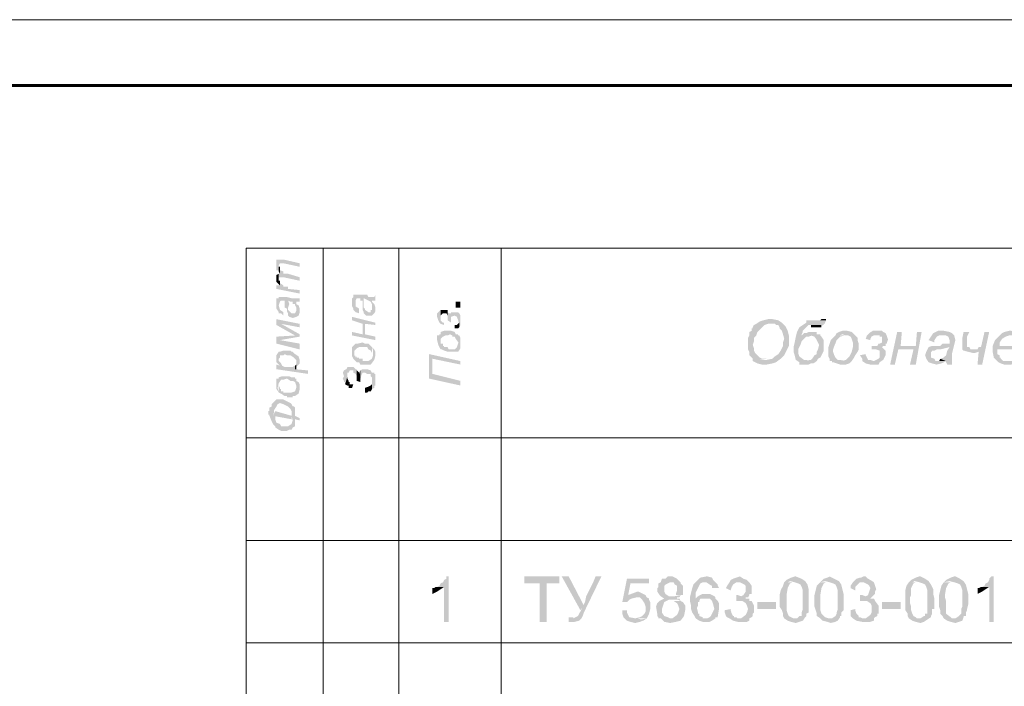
# Model space of a CAD drawing. Extents: x 4085 to 16488, y -65 to 12615.
# Tile 213 of 229: x 15784 to 15859, y 11672 to 11723. Entities that reach past the tile are written whole.
import ezdxf

# ---------------------------------------------------------------- set-up
doc = ezdxf.new("R2010")
doc.units = 0
doc.header["$MEASUREMENT"] = 0
doc.linetypes.add('CONTI', pattern=[0])
doc.layers.get('0').update_dxf_attribs({"color": 250, "linetype": 'CONTI'})
doc.layers.add('Опоры', color=7, linetype='Continuous')

msp = doc.modelspace()

# ---------------------------------------------------------------- hatches: boundary and pattern name
at = {"linetype": 'ByBlock', "lineweight": 15, "transparency": 33554676}
for points in [[(15803.526, 11703.954), (15803.526, 11703.866), (15803.526, 11703.777), (15803.526, 11703.6), (15803.703, 11703.6), (15803.703, 11703.512), (15803.703, 11703.954), (15803.792, 11704.132), (15803.881, 11704.132), (15804.058, 11704.132), (15805.298, 11703.866), (15805.298, 11704.132), (15804.146, 11704.397), (15803.881, 11704.397), (15803.703, 11704.397), (15803.526, 11704.397), (15803.526, 11704.22), (15803.526, 11704.132)], [(15803.703, 11703.512), (15803.792, 11703.335), (15803.792, 11703.6), (15803.792, 11703.777), (15803.792, 11703.866), (15803.703, 11703.866), (15803.703, 11703.954)], [(15803.703, 11703.335), (15803.703, 11702.98), (15803.703, 11703.069), (15803.792, 11703.069), (15804.058, 11703.069), (15805.298, 11702.803), (15805.298, 11703.069), (15804.412, 11703.335), (15804.323, 11703.335), (15804.146, 11703.335), (15804.058, 11703.335), (15804.058, 11703.512), (15803.792, 11703.6), (15803.792, 11703.335)], [(15803.526, 11702.98), (15803.526, 11702.715), (15803.792, 11702.449), (15803.792, 11702.626), (15803.792, 11702.715), (15803.792, 11702.803), (15803.703, 11702.803), (15803.703, 11703.335), (15803.526, 11703.246), (15803.526, 11703.069)], [(15803.526, 11702.449), (15803.526, 11702.183), (15805.298, 11701.829), (15805.298, 11702.095), (15804.412, 11702.183), (15804.412, 11702.36), (15804.323, 11702.36), (15804.146, 11702.36), (15804.058, 11702.36), (15804.058, 11702.449), (15803.792, 11702.626), (15803.792, 11702.449)], [(15803.526, 11700.943), (15803.526, 11700.678), (15803.703, 11700.412), (15803.703, 11700.323), (15803.792, 11700.323), (15803.881, 11700.323), (15804.058, 11700.146), (15804.058, 11700.412), (15803.792, 11700.589), (15803.703, 11700.943), (15803.703, 11701.563), (15803.703, 11701.475), (15803.526, 11701.475), (15803.526, 11701.298), (15803.526, 11701.209), (15803.526, 11701.032)], [(15803.703, 11701.563), (15803.703, 11700.943), (15803.792, 11701.209), (15803.881, 11701.298), (15804.058, 11701.298), (15804.146, 11701.298), (15804.146, 11701.209), (15804.146, 11700.766), (15804.323, 11700.678), (15804.323, 11700.501), (15804.412, 11700.323), (15804.412, 11701.298), (15804.589, 11701.209), (15804.766, 11701.209), (15804.766, 11701.032), (15804.943, 11701.032), (15804.943, 11700.943), (15805.032, 11700.766), (15805.032, 11701.209), (15805.209, 11701.209), (15805.298, 11701.209), (15805.298, 11701.475), (15805.209, 11701.475), (15805.032, 11701.475), (15804.943, 11701.475), (15804.766, 11701.475), (15804.678, 11701.475), (15804.323, 11701.563), (15804.146, 11701.563), (15803.792, 11701.563)], [(15804.412, 11700.323), (15804.412, 11700.146), (15804.501, 11700.058), (15804.766, 11699.969), (15805.032, 11700.058), (15805.209, 11700.146), (15805.298, 11700.412), (15805.298, 11700.678), (15805.209, 11700.943), (15805.032, 11701.032), (15805.032, 11700.678), (15805.032, 11700.501), (15804.943, 11700.323), (15804.678, 11700.323), (15804.589, 11700.412), (15804.412, 11700.589), (15804.412, 11700.678), (15804.412, 11700.766), (15804.501, 11701.032), (15804.412, 11701.298)], [(15805.032, 11700.766), (15805.032, 11700.678), (15805.032, 11701.032), (15805.032, 11701.209)], [(15809.283, 11701.032), (15809.283, 11700.855), (15809.371, 11700.678), (15809.371, 11700.589), (15809.548, 11700.412), (15809.814, 11700.323), (15809.814, 11700.678), (15809.548, 11700.855), (15809.548, 11701.032), (15809.371, 11701.74), (15809.371, 11701.563), (15809.283, 11701.475), (15809.283, 11701.298)], [(15809.371, 11701.74), (15809.548, 11701.032), (15809.548, 11701.298), (15809.637, 11701.475), (15809.814, 11701.475), (15809.903, 11701.475), (15809.903, 11701.298), (15810.08, 11701.298), (15810.08, 11700.943), (15810.08, 11700.766), (15810.08, 11700.589), (15810.168, 11700.412), (15810.168, 11701.475), (15810.345, 11701.386), (15810.523, 11701.298), (15810.7, 11701.209), (15810.788, 11701.032), (15810.788, 11700.943), (15810.788, 11701.298), (15810.965, 11701.298), (15811.054, 11701.298), (15811.054, 11701.74), (15810.965, 11701.563), (15810.788, 11701.563), (15810.7, 11701.563), (15810.523, 11701.563), (15810.434, 11701.74), (15810.08, 11701.74), (15809.903, 11701.74), (15809.548, 11701.74)], [(15810.168, 11700.412), (15810.168, 11700.323), (15810.345, 11700.146), (15810.523, 11700.146), (15810.788, 11700.146), (15810.965, 11700.323), (15811.054, 11700.501), (15811.054, 11700.766), (15810.965, 11701.032), (15810.788, 11701.209), (15810.788, 11700.766), (15810.788, 11700.678), (15810.788, 11700.589), (15810.7, 11700.589), (15810.7, 11700.412), (15810.523, 11700.412), (15810.257, 11700.589), (15810.257, 11700.678), (15810.168, 11700.766), (15810.168, 11701.032), (15810.168, 11701.209), (15810.168, 11701.475)], [(15810.788, 11700.943), (15810.788, 11700.766), (15810.788, 11701.209), (15810.788, 11701.298)], [(15817.165, 11701.209), (15817.165, 11700.766), (15817.519, 11700.766), (15817.519, 11701.209)], [(15815.748, 11700.058), (15815.836, 11699.792), (15815.925, 11699.615), (15816.013, 11699.526), (15816.279, 11699.438), (15816.279, 11699.615), (15816.19, 11699.615), (15816.013, 11699.792), (15816.013, 11699.881), (15816.013, 11700.589), (15815.748, 11700.323), (15815.748, 11700.146)], [(15816.013, 11700.589), (15816.013, 11699.881), (15816.013, 11700.146), (15816.19, 11700.323), (15816.279, 11700.323), (15816.456, 11700.323), (15816.545, 11700.146), (15816.545, 11700.058), (15816.545, 11699.881), (15816.545, 11699.792), (15816.545, 11700.412), (15816.545, 11700.589), (15816.456, 11700.589), (15816.279, 11700.589), (15816.19, 11700.589)], [(15803.526, 11699.881), (15803.526, 11699.438), (15804.943, 11698.641), (15805.298, 11698.552), (15805.298, 11698.729), (15803.881, 11699.526)], [(15803.526, 11699.881), (15803.881, 11699.526), (15805.298, 11699.261), (15805.298, 11699.526)], [(15809.283, 11700.058), (15809.283, 11699.792), (15810.08, 11699.526), (15810.08, 11698.729), (15810.257, 11699.526), (15811.054, 11699.438), (15811.054, 11699.615)], [(15816.545, 11699.792), (15816.81, 11699.615), (15816.81, 11699.881), (15816.81, 11700.058), (15817.076, 11700.146), (15817.253, 11700.058), (15817.342, 11699.792), (15817.43, 11699.526), (15817.43, 11699.261), (15817.519, 11699.438), (15817.519, 11699.526), (15817.519, 11699.615), (15817.519, 11699.881), (15817.519, 11700.146), (15817.43, 11700.323), (15817.342, 11700.412), (15817.165, 11700.412), (15817.076, 11700.412), (15816.899, 11700.412), (15816.81, 11700.412), (15816.81, 11700.323), (15816.633, 11700.323), (15816.545, 11700.412)], [(15817.076, 11699.438), (15817.076, 11699.172), (15817.165, 11699.172), (15817.342, 11699.172), (15817.43, 11699.261), (15817.43, 11699.792), (15817.43, 11699.615), (15817.342, 11699.526), (15817.253, 11699.438)], [(15841.164, 11699.881), (15840.899, 11699.881), (15840.544, 11699.792), (15840.279, 11699.704), (15840.013, 11699.526), (15841.164, 11699.526), (15841.43, 11699.526), (15841.519, 11699.438), (15841.696, 11699.438), (15841.784, 11699.261), (15841.784, 11699.172), (15841.961, 11698.995), (15842.05, 11698.729), (15842.139, 11698.375), (15842.05, 11698.109), (15842.05, 11697.844), (15841.961, 11697.667), (15841.873, 11697.49), (15841.696, 11697.224), (15841.43, 11697.047), (15841.253, 11696.87), (15840.81, 11696.781), (15840.633, 11696.781), (15840.367, 11696.781), (15840.102, 11696.781), (15839.747, 11696.693), (15840.102, 11696.515), (15840.456, 11696.427), (15840.81, 11696.427), (15841.253, 11696.515), (15841.519, 11696.604), (15841.873, 11696.87), (15842.139, 11697.135), (15842.316, 11697.49), (15842.493, 11697.844), (15842.493, 11698.287), (15842.493, 11698.641), (15842.404, 11698.995), (15842.227, 11699.349), (15841.961, 11699.615), (15841.696, 11699.792), (15841.253, 11699.881)], [(15844.353, 11699.792), (15844.175, 11699.792), (15844.087, 11699.792), (15843.821, 11699.792), (15843.821, 11699.615), (15843.29, 11699.261), (15843.113, 11698.907), (15843.024, 11698.552), (15842.936, 11698.109), (15842.847, 11697.755), (15842.847, 11697.401), (15842.936, 11697.135), (15843.024, 11696.781), (15843.29, 11696.604), (15843.29, 11696.427), (15843.467, 11696.427), (15843.644, 11696.427), (15843.821, 11696.427), (15843.998, 11696.427), (15844.175, 11696.515), (15844.353, 11696.515), (15844.618, 11696.693), (15844.353, 11696.693), (15844.087, 11696.693), (15843.821, 11696.781), (15843.644, 11696.781), (15843.29, 11697.047), (15843.201, 11697.312), (15843.201, 11697.578), (15843.378, 11697.932), (15843.467, 11698.198), (15843.644, 11698.375), (15843.821, 11698.552), (15843.998, 11698.552), (15844.264, 11698.641), (15844.53, 11698.641), (15844.884, 11698.641), (15843.467, 11698.641), (15843.467, 11698.729), (15843.555, 11698.907), (15843.555, 11698.995), (15843.733, 11699.172), (15843.821, 11699.261), (15843.998, 11699.438), (15844.175, 11699.438), (15844.441, 11699.438), (15844.707, 11699.349), (15845.15, 11699.438), (15845.15, 11699.526), (15845.238, 11699.526), (15845.238, 11699.615), (15845.327, 11699.792), (15844.707, 11699.792)], [(15845.327, 11699.881), (15844.972, 11699.881), (15844.884, 11699.792), (15844.707, 11699.792), (15845.327, 11699.792)], [(15809.283, 11698.907), (15809.283, 11698.641), (15811.054, 11698.287), (15811.054, 11698.552), (15810.257, 11698.729), (15810.257, 11699.526), (15810.08, 11698.729)], [(15815.748, 11698.287), (15815.836, 11697.932), (15816.013, 11697.578), (15816.013, 11697.844), (15816.013, 11698.021), (15816.013, 11698.375), (15816.19, 11698.552), (15816.368, 11698.641), (15816.545, 11698.641), (15816.722, 11698.729), (15816.899, 11698.641), (15816.899, 11698.552), (15817.076, 11698.552), (15817.165, 11698.375), (15817.43, 11698.021), (15817.43, 11698.641), (15817.342, 11698.641), (15817.342, 11698.729), (15817.165, 11698.729), (15817.076, 11698.907), (15816.81, 11698.995), (15816.545, 11698.995), (15816.279, 11698.995), (15816.013, 11698.907), (15816.013, 11698.729), (15815.925, 11698.729), (15815.925, 11698.641), (15815.748, 11698.641), (15815.748, 11698.552), (15815.748, 11698.375)], [(15840.013, 11699.526), (15839.836, 11699.438), (15839.747, 11699.261), (15839.747, 11699.172), (15839.659, 11699.172), (15839.659, 11698.995), (15839.482, 11698.907), (15839.482, 11698.641), (15839.393, 11698.464), (15839.393, 11698.287), (15839.393, 11698.109), (15839.393, 11698.021), (15839.393, 11697.844), (15839.393, 11697.755), (15839.393, 11697.578), (15839.482, 11697.401), (15839.482, 11697.224), (15839.482, 11697.135), (15839.659, 11696.958), (15839.747, 11696.87), (15839.747, 11696.693), (15840.81, 11696.87), (15840.456, 11696.87), (15840.279, 11696.958), (15839.925, 11697.312), (15839.836, 11697.49), (15839.836, 11697.667), (15839.747, 11697.932), (15839.836, 11698.198), (15839.836, 11698.464), (15840.013, 11698.641), (15840.102, 11698.907), (15840.279, 11699.084), (15840.456, 11699.261), (15840.633, 11699.438), (15840.899, 11699.526), (15841.164, 11699.526)], [(15844.175, 11699.438), (15844.175, 11699.261), (15844.972, 11699.261), (15844.972, 11699.438)], [(15846.744, 11698.995), (15846.567, 11698.995), (15846.301, 11698.907), (15846.124, 11698.818), (15846.035, 11698.641), (15846.301, 11698.641), (15846.567, 11698.729), (15846.832, 11698.641), (15847.009, 11698.641), (15847.186, 11698.552), (15847.275, 11698.375), (15847.364, 11698.109), (15847.364, 11697.755), (15847.275, 11697.401), (15847.098, 11697.047), (15846.832, 11696.781), (15846.478, 11696.693), (15847.275, 11696.693), (15847.452, 11696.958), (15847.541, 11697.135), (15847.718, 11697.401), (15847.806, 11697.578), (15847.806, 11698.021), (15847.718, 11698.287), (15847.718, 11698.464), (15847.541, 11698.641), (15847.275, 11698.907), (15846.921, 11698.995)], [(15849.223, 11698.995), (15848.869, 11698.995), (15848.603, 11698.818), (15848.426, 11698.641), (15848.338, 11698.375), (15848.692, 11698.287), (15848.692, 11698.375), (15848.781, 11698.552), (15848.958, 11698.641), (15849.046, 11698.641), (15849.223, 11698.641), (15849.932, 11698.641), (15849.843, 11698.818), (15849.666, 11698.907), (15849.578, 11698.995), (15849.312, 11698.995)], [(15854.183, 11698.995), (15853.828, 11698.995), (15853.474, 11698.818), (15853.297, 11698.552), (15853.12, 11698.287), (15853.563, 11698.109), (15853.563, 11698.287), (15853.74, 11698.552), (15853.917, 11698.641), (15854.006, 11698.641), (15854.183, 11698.641), (15855.068, 11698.641), (15854.891, 11698.818), (15854.714, 11698.907), (15854.271, 11698.995)], [(15859.231, 11698.995), (15858.876, 11698.907), (15858.699, 11698.818), (15858.522, 11698.641), (15859.231, 11698.641), (15859.408, 11698.641), (15859.496, 11698.641), (15859.673, 11698.552), (15859.851, 11698.198), (15859.939, 11697.844), (15858.522, 11697.844), (15860.293, 11697.844), (15860.205, 11698.287), (15860.028, 11698.641), (15859.851, 11698.818), (15859.762, 11698.907), (15859.585, 11698.907), (15859.408, 11698.995)], [(15803.526, 11698.552), (15803.792, 11698.287), (15805.298, 11698.552), (15804.943, 11698.641)], [(15803.526, 11698.552), (15803.526, 11698.021), (15805.298, 11697.578), (15805.298, 11698.021), (15803.792, 11698.287)], [(15816.013, 11697.578), (15816.102, 11697.578), (15816.279, 11697.49), (15816.545, 11697.401), (15816.633, 11697.401), (15817.076, 11697.401), (15817.165, 11697.401), (15817.342, 11697.401), (15817.519, 11697.667), (15817.519, 11698.021), (15817.519, 11698.287), (15817.519, 11698.464), (15817.43, 11698.641), (15817.43, 11698.375), (15817.342, 11698.021), (15817.253, 11697.755), (15817.076, 11697.578), (15816.633, 11697.578), (15816.545, 11697.755), (15816.456, 11697.755), (15816.279, 11697.755), (15816.279, 11697.844), (15816.19, 11697.844), (15816.19, 11698.021), (15816.013, 11698.021), (15816.013, 11698.109), (15816.013, 11698.287)], [(15844.175, 11698.907), (15843.998, 11698.907), (15843.821, 11698.818), (15843.644, 11698.818), (15843.467, 11698.641), (15844.884, 11698.641), (15844.884, 11698.729), (15844.707, 11698.729), (15844.618, 11698.729), (15844.618, 11698.907), (15844.441, 11698.907), (15844.353, 11698.907)], [(15844.884, 11698.641), (15844.175, 11698.641), (15844.441, 11698.552), (15844.618, 11698.287), (15844.795, 11697.932), (15844.707, 11697.578), (15844.618, 11697.401), (15844.618, 11697.224), (15844.441, 11697.135), (15844.264, 11696.87), (15844.175, 11696.781), (15844.087, 11696.781), (15843.821, 11696.693), (15844.618, 11696.693), (15844.707, 11696.87), (15844.884, 11696.958), (15845.061, 11697.312), (15845.15, 11697.49), (15845.15, 11697.755), (15845.15, 11698.021), (15845.15, 11698.287), (15844.972, 11698.552)], [(15846.035, 11698.641), (15845.858, 11698.464), (15845.681, 11698.287), (15845.592, 11698.021), (15845.504, 11697.755), (15845.504, 11697.578), (15845.504, 11697.312), (15845.504, 11697.047), (15845.592, 11696.87), (15845.592, 11696.693), (15845.769, 11696.693), (15845.769, 11696.604), (15845.858, 11696.604), (15846.124, 11696.515), (15846.389, 11696.427), (15846.567, 11696.427), (15846.832, 11696.427), (15847.098, 11696.515), (15847.275, 11696.693), (15847.098, 11696.693), (15846.832, 11696.693), (15846.389, 11696.781), (15846.212, 11696.781), (15846.035, 11696.958), (15845.947, 11697.135), (15845.858, 11697.401), (15845.858, 11697.578), (15845.947, 11697.844), (15846.035, 11698.021), (15846.124, 11698.287), (15846.389, 11698.552), (15846.744, 11698.641)], [(15849.932, 11698.641), (15849.223, 11698.641), (15849.312, 11698.641), (15849.4, 11698.641), (15849.4, 11698.552), (15849.578, 11698.552), (15849.578, 11698.375), (15849.578, 11698.287), (15849.578, 11698.109), (15849.4, 11698.021), (15849.312, 11698.021), (15849.223, 11697.844), (15848.958, 11697.844), (15849.843, 11697.844), (15849.843, 11698.021), (15849.932, 11698.021), (15850.02, 11698.287), (15850.02, 11698.375)], [(15851.083, 11698.907), (15850.729, 11698.907), (15850.197, 11696.427), (15850.552, 11696.427), (15850.817, 11697.578), (15851.969, 11697.578), (15850.995, 11697.844)], [(15852.589, 11698.907), (15852.234, 11698.907), (15852.146, 11697.844), (15850.995, 11697.844), (15851.969, 11697.578), (15851.703, 11696.427), (15852.146, 11696.427)], [(15855.068, 11698.641), (15854.183, 11698.641), (15854.448, 11698.641), (15854.625, 11698.552), (15854.714, 11698.287), (15854.714, 11698.021), (15854.537, 11698.021), (15854.448, 11698.021), (15854.183, 11698.021), (15854.006, 11697.844), (15853.651, 11697.844), (15853.563, 11697.844), (15853.386, 11697.844), (15853.12, 11697.755), (15854.714, 11697.755), (15854.537, 11697.49), (15854.448, 11697.135), (15854.271, 11696.958), (15854.006, 11696.87), (15854.448, 11696.693), (15854.448, 11696.604), (15854.537, 11696.427), (15854.891, 11696.427), (15854.891, 11696.87), (15854.891, 11697.224), (15854.98, 11697.578), (15855.068, 11697.932), (15855.157, 11698.287)], [(15856.22, 11698.907), (15855.777, 11698.907), (15855.688, 11698.464), (15855.688, 11698.287), (15855.688, 11698.021), (15855.688, 11697.755), (15855.688, 11697.578), (15856.574, 11697.578), (15856.485, 11697.578), (15856.308, 11697.578), (15856.22, 11697.755), (15856.042, 11697.755), (15856.042, 11697.844), (15856.042, 11698.552)], [(15857.725, 11698.907), (15857.371, 11698.907), (15857.105, 11697.755), (15856.928, 11697.755), (15856.839, 11697.578), (15856.751, 11697.578), (15856.574, 11697.578), (15855.688, 11697.578), (15855.777, 11697.49), (15856.928, 11697.401), (15856.839, 11696.427), (15857.194, 11696.427)], [(15858.522, 11698.641), (15858.168, 11698.287), (15857.991, 11697.844), (15857.991, 11697.401), (15858.079, 11696.958), (15858.256, 11696.781), (15858.434, 11696.604), (15858.611, 11696.515), (15858.876, 11696.427), (15859.142, 11696.427), (15859.408, 11696.427), (15859.585, 11696.515), (15859.762, 11696.693), (15858.965, 11696.693), (15858.788, 11696.693), (15858.611, 11696.87), (15858.611, 11696.958), (15858.522, 11696.958), (15858.522, 11697.135), (15858.345, 11697.224), (15858.345, 11697.401), (15858.345, 11697.49), (15858.345, 11697.578), (15860.116, 11697.578), (15860.293, 11697.755), (15860.293, 11697.844), (15858.522, 11697.844), (15858.522, 11698.109), (15858.699, 11698.375), (15858.965, 11698.552), (15859.231, 11698.641)], [(15803.703, 11697.401), (15803.703, 11696.87), (15803.792, 11696.958), (15803.792, 11697.135), (15803.881, 11697.135), (15804.058, 11697.135), (15804.146, 11697.224), (15804.323, 11697.135), (15804.412, 11697.135), (15804.589, 11697.135), (15804.855, 11696.958), (15805.032, 11696.781), (15805.032, 11696.604), (15805.032, 11696.427), (15805.032, 11696.25), (15805.298, 11696.515), (15805.298, 11696.781), (15805.209, 11697.047), (15804.943, 11697.224), (15804.766, 11697.401), (15804.678, 11697.401), (15804.589, 11697.49), (15804.412, 11697.49), (15804.058, 11697.49), (15803.792, 11697.401)], [(15809.283, 11697.401), (15809.283, 11697.047), (15809.371, 11696.87), (15809.548, 11696.693), (15809.548, 11696.958), (15809.46, 11697.135), (15809.46, 11697.49), (15809.637, 11697.667), (15809.814, 11697.755), (15810.08, 11697.755), (15810.257, 11697.755), (15810.434, 11697.755), (15810.523, 11697.578), (15810.7, 11697.49), (15810.788, 11697.312), (15810.788, 11697.135), (15810.788, 11697.755), (15810.7, 11697.844), (15810.523, 11698.021), (15810.257, 11698.021), (15810.08, 11698.109), (15809.726, 11698.021), (15809.548, 11698.021), (15809.371, 11697.844), (15809.283, 11697.755), (15809.283, 11697.578), (15809.283, 11697.49)], [(15809.548, 11696.693), (15809.637, 11696.604), (15809.814, 11696.604), (15809.903, 11696.427), (15810.08, 11696.427), (15810.523, 11696.427), (15810.7, 11696.427), (15810.965, 11696.781), (15811.054, 11697.135), (15811.054, 11697.401), (15810.965, 11697.578), (15810.788, 11697.755), (15810.877, 11697.49), (15810.877, 11697.135), (15810.788, 11696.87), (15810.523, 11696.693), (15810.257, 11696.693), (15810.08, 11696.693), (15810.08, 11696.87), (15809.903, 11696.87), (15809.814, 11696.87), (15809.814, 11696.958), (15809.637, 11696.958), (15809.548, 11697.135), (15809.548, 11697.224), (15809.548, 11697.401)], [(15848.781, 11697.844), (15848.781, 11697.578), (15848.958, 11697.578), (15849.135, 11697.578), (15849.4, 11697.49), (15849.4, 11697.224), (15849.4, 11696.958), (15849.312, 11696.87), (15849.135, 11696.781), (15848.958, 11696.693), (15848.692, 11696.693), (15848.426, 11696.693), (15848.249, 11696.693), (15848.072, 11696.693), (15848.338, 11696.515), (15848.692, 11696.427), (15848.781, 11696.427), (15849.046, 11696.427), (15849.223, 11696.427), (15849.312, 11696.427), (15849.4, 11696.604), (15849.666, 11696.781), (15849.843, 11697.135), (15849.843, 11697.49), (15849.578, 11697.755), (15849.666, 11697.844), (15849.843, 11697.844), (15848.958, 11697.844)], [(15853.12, 11697.755), (15853.031, 11697.578), (15852.943, 11697.401), (15852.854, 11697.135), (15852.943, 11696.87), (15853.12, 11696.604), (15853.386, 11696.515), (15853.74, 11696.427), (15854.094, 11696.515), (15854.448, 11696.693), (15853.74, 11696.693), (15853.651, 11696.693), (15853.563, 11696.87), (15853.297, 11696.958), (15853.297, 11697.135), (15853.297, 11697.224), (15853.297, 11697.401), (15853.386, 11697.401), (15853.386, 11697.49), (15853.563, 11697.49), (15853.74, 11697.578), (15854.006, 11697.578), (15854.36, 11697.667), (15854.714, 11697.755)], [(15855.777, 11697.49), (15856.131, 11697.401), (15856.485, 11697.312), (15856.662, 11697.312), (15856.928, 11697.401)], [(15803.526, 11696.87), (15803.526, 11696.693), (15803.526, 11696.604), (15803.792, 11696.338), (15803.792, 11696.604), (15803.703, 11696.693), (15803.703, 11697.401), (15803.526, 11697.135), (15803.526, 11696.958)], [(15815.128, 11697.224), (15815.128, 11695.364), (15817.519, 11694.833), (15817.519, 11695.187), (15815.393, 11695.718), (15815.393, 11696.87)], [(15815.128, 11697.224), (15815.393, 11696.87), (15817.519, 11696.427), (15817.519, 11696.693)], [(15848.338, 11697.224), (15847.895, 11697.135), (15848.072, 11696.87), (15848.072, 11696.693), (15848.958, 11696.693), (15848.692, 11696.781), (15848.515, 11696.781), (15848.338, 11697.135)], [(15854.006, 11696.87), (15853.917, 11696.693), (15853.74, 11696.693), (15854.448, 11696.693)], [(15803.526, 11696.427), (15803.526, 11696.073), (15805.917, 11695.718), (15805.917, 11695.984), (15804.943, 11696.073), (15804.943, 11696.338), (15804.766, 11696.25), (15804.412, 11696.25), (15804.323, 11696.25), (15804.146, 11696.25), (15803.969, 11696.338), (15803.881, 11696.515), (15803.792, 11696.604), (15803.792, 11696.338)], [(15804.943, 11696.338), (15804.943, 11696.073), (15805.032, 11696.073), (15805.032, 11696.25), (15805.032, 11696.604), (15805.032, 11696.427)], [(15808.663, 11695.541), (15808.574, 11695.364), (15808.663, 11695.187), (15808.663, 11695.098), (15808.751, 11695.098), (15808.751, 11694.921), (15808.929, 11695.541), (15808.929, 11695.718), (15808.929, 11695.807), (15809.017, 11695.807), (15809.106, 11695.984), (15809.283, 11695.984), (15809.371, 11695.984), (15809.371, 11695.807), (15809.548, 11695.718), (15809.637, 11695.541), (15809.637, 11695.187), (15809.637, 11695.984), (15809.637, 11696.073), (15809.548, 11696.073), (15809.371, 11696.25), (15809.283, 11696.25), (15809.017, 11696.25), (15808.929, 11696.25), (15808.84, 11696.073), (15808.663, 11695.984), (15808.574, 11695.807)], [(15809.903, 11695.984), (15809.903, 11695.187), (15809.991, 11695.63), (15810.08, 11695.807), (15810.257, 11695.807), (15810.434, 11695.718), (15810.523, 11695.718), (15810.7, 11695.718), (15810.7, 11695.541), (15810.788, 11695.453), (15810.788, 11695.364), (15810.788, 11694.567), (15810.965, 11694.656), (15810.965, 11694.833), (15811.054, 11694.833), (15811.054, 11695.187), (15811.054, 11695.541), (15811.054, 11695.718), (15810.965, 11695.718), (15810.965, 11695.807), (15810.788, 11695.807), (15810.7, 11695.984), (15810.434, 11696.073), (15810.257, 11696.073), (15810.168, 11696.073), (15810.08, 11696.073)], [(15803.526, 11694.921), (15803.526, 11694.567), (15803.703, 11694.301), (15803.615, 11694.656), (15803.703, 11695.01), (15803.881, 11695.276), (15804.058, 11695.276), (15804.323, 11695.364), (15804.589, 11695.187), (15804.678, 11695.187), (15804.766, 11695.187), (15804.943, 11695.098), (15805.032, 11694.833), (15805.032, 11694.656), (15805.032, 11695.187), (15805.032, 11695.364), (15804.943, 11695.364), (15804.943, 11695.453), (15804.766, 11695.453), (15804.678, 11695.453), (15804.501, 11695.541), (15804.146, 11695.541), (15803.969, 11695.541), (15803.703, 11695.453), (15803.703, 11695.364), (15803.526, 11695.364), (15803.526, 11695.187), (15803.526, 11695.098)], [(15803.703, 11694.301), (15803.881, 11694.213), (15804.146, 11694.036), (15804.323, 11694.036), (15804.323, 11693.947), (15804.766, 11693.947), (15804.766, 11694.036), (15804.943, 11694.036), (15805.209, 11694.213), (15805.298, 11694.567), (15805.298, 11694.833), (15805.298, 11694.921), (15805.209, 11695.098), (15805.032, 11695.187), (15805.032, 11694.921), (15805.032, 11694.656), (15804.943, 11694.39), (15804.678, 11694.301), (15804.323, 11694.301), (15804.146, 11694.301), (15804.058, 11694.301), (15804.058, 11694.39), (15803.881, 11694.39), (15803.881, 11694.567), (15803.792, 11694.567), (15803.792, 11694.656), (15803.703, 11694.833), (15803.703, 11694.921)], [(15808.751, 11694.921), (15808.929, 11694.833), (15809.017, 11694.833), (15809.017, 11694.656), (15809.106, 11694.656), (15809.283, 11694.656), (15809.371, 11694.921), (15809.283, 11694.921), (15809.106, 11694.921), (15809.106, 11695.098), (15809.017, 11695.098), (15809.017, 11695.187), (15808.929, 11695.364), (15808.929, 11695.541)], [(15810.257, 11694.656), (15810.257, 11694.301), (15810.434, 11694.301), (15810.523, 11694.39), (15810.7, 11694.39), (15810.788, 11694.567), (15810.788, 11695.187), (15810.788, 11695.098), (15810.788, 11694.921), (15810.7, 11694.833), (15810.523, 11694.744)], [(15803.261, 11693.504), (15803.261, 11692.53), (15803.349, 11692.796), (15803.349, 11692.973), (15803.526, 11693.239), (15803.615, 11693.416), (15803.792, 11693.504), (15804.058, 11693.416), (15804.412, 11693.239), (15804.501, 11693.15), (15804.589, 11693.062), (15804.678, 11692.884), (15804.678, 11692.796), (15804.678, 11691.467), (15804.766, 11691.645), (15804.943, 11691.733), (15804.943, 11691.91), (15804.943, 11691.999), (15804.943, 11692.176), (15804.943, 11692.265), (15805.298, 11692.176), (15805.298, 11692.353), (15804.943, 11692.53), (15804.943, 11692.796), (15804.943, 11693.15), (15804.855, 11693.239), (15804.766, 11693.239), (15804.678, 11693.416), (15804.589, 11693.504), (15804.235, 11693.681), (15804.058, 11693.77), (15803.881, 11693.77), (15803.792, 11693.77), (15803.703, 11693.77), (15803.526, 11693.77), (15803.438, 11693.681)], [(15802.906, 11692.884), (15802.906, 11692.619), (15802.995, 11692.619), (15802.995, 11692.53), (15803.172, 11692.087), (15803.261, 11691.91), (15803.438, 11691.733), (15803.438, 11691.645), (15803.703, 11691.467), (15803.881, 11691.379), (15804.058, 11691.379), (15804.323, 11691.379), (15804.501, 11691.467), (15804.678, 11691.467), (15804.678, 11692.53), (15804.766, 11692.176), (15804.678, 11691.91), (15804.412, 11691.733), (15804.235, 11691.733), (15804.058, 11691.733), (15803.881, 11691.733), (15803.792, 11691.91), (15803.526, 11691.999), (15803.438, 11692.265), (15803.438, 11692.353), (15803.438, 11692.53), (15803.261, 11692.53), (15803.261, 11693.504), (15803.172, 11693.416), (15803.172, 11693.239), (15802.995, 11693.15), (15802.995, 11692.884)], [(15803.261, 11692.53), (15804.678, 11692.265), (15804.678, 11692.53), (15803.438, 11692.884)], [(15816.633, 11680.309), (15816.456, 11680.309), (15816.456, 11680.132), (15816.279, 11680.043), (15816.19, 11679.866), (15816.013, 11679.778), (15815.925, 11679.6), (15815.748, 11679.512), (15815.659, 11679.512), (15816.279, 11679.512), (15816.279, 11676.855), (15816.633, 11676.855)], [(15825.046, 11680.309), (15822.39, 11680.309), (15822.39, 11679.778), (15823.541, 11679.778), (15823.541, 11676.855), (15824.072, 11676.855), (15824.072, 11679.778), (15825.046, 11679.778)], [(15825.755, 11680.309), (15825.224, 11680.309), (15826.641, 11677.741), (15826.906, 11678.095)], [(15828.235, 11680.309), (15827.792, 11680.309), (15827.615, 11679.866), (15827.438, 11679.512), (15827.26, 11679.158), (15827.083, 11678.803), (15826.995, 11678.361), (15826.818, 11678.006), (15826.641, 11677.652), (15826.463, 11677.298), (15826.109, 11677.121), (15826.729, 11677.121), (15826.818, 11677.298), (15826.906, 11677.564)], [(15833.46, 11680.309), (15833.371, 11680.309), (15833.283, 11680.309), (15833.105, 11680.132), (15833.017, 11680.132), (15832.84, 11680.132), (15832.751, 11679.866), (15832.574, 11679.778), (15832.574, 11679.512), (15832.485, 11679.423), (15832.485, 11679.158), (15832.663, 11678.892), (15832.751, 11678.803), (15833.017, 11678.626), (15832.84, 11678.538), (15832.663, 11678.449), (15832.485, 11678.272), (15832.397, 11678.006), (15832.485, 11677.475), (15832.485, 11677.298), (15832.574, 11677.209), (15832.574, 11677.121), (15832.751, 11677.121), (15833.46, 11677.121), (15833.283, 11677.209), (15833.017, 11677.298), (15832.84, 11677.564), (15832.84, 11677.829), (15832.928, 11678.095), (15833.017, 11678.361), (15833.194, 11678.449), (15833.371, 11678.538), (15833.814, 11678.538), (15834.08, 11678.538), (15834.257, 11678.449), (15834.168, 11678.626), (15833.991, 11678.626), (15833.991, 11678.715), (15834.168, 11678.715), (15834.257, 11678.892), (15833.814, 11678.803), (15833.371, 11678.803), (15833.105, 11678.981), (15833.017, 11679.158), (15833.017, 11679.423), (15833.017, 11679.6), (15833.105, 11679.689), (15833.46, 11679.866), (15833.814, 11679.866), (15834.257, 11679.866), (15834.08, 11680.043), (15833.991, 11680.132), (15833.637, 11680.309)], [(15836.205, 11680.309), (15835.762, 11680.22), (15835.585, 11680.043), (15835.408, 11679.866), (15835.851, 11679.866), (15836.205, 11679.866), (15836.471, 11679.689), (15836.648, 11679.6), (15836.648, 11679.423), (15837.179, 11679.423), (15837.091, 11679.6), (15837.091, 11679.689), (15836.913, 11679.866), (15836.736, 11680.043), (15836.648, 11680.22), (15836.294, 11680.309)], [(15838.773, 11680.309), (15838.242, 11680.132), (15838.065, 11680.043), (15837.976, 11679.866), (15838.33, 11679.866), (15838.773, 11679.866), (15839.127, 11679.689), (15839.216, 11679.6), (15839.216, 11679.423), (15839.216, 11679.158), (15839.039, 11678.892), (15838.862, 11678.803), (15838.596, 11678.892), (15839.393, 11678.715), (15839.482, 11678.892), (15839.482, 11678.981), (15839.659, 11678.981), (15839.659, 11679.158), (15839.659, 11679.335), (15839.659, 11679.6), (15839.482, 11679.866), (15839.305, 11680.043), (15839.039, 11680.132)], [(15842.936, 11680.309), (15842.67, 11680.22), (15842.493, 11680.132), (15842.316, 11680.043), (15842.139, 11679.866), (15842.404, 11679.866), (15842.581, 11679.955), (15842.936, 11679.866), (15843.201, 11679.778), (15843.378, 11679.689), (15843.467, 11679.512), (15843.555, 11679.246), (15843.555, 11678.892), (15843.555, 11678.449), (15843.555, 11678.272), (15843.555, 11678.006), (15843.555, 11677.829), (15843.467, 11677.564), (15843.467, 11677.475), (15843.467, 11677.298), (15843.29, 11677.298), (15843.113, 11677.121), (15842.847, 11677.121), (15842.581, 11677.121), (15842.404, 11677.121), (15842.139, 11677.121), (15842.404, 11676.944), (15842.67, 11676.855), (15843.024, 11676.767), (15843.29, 11676.855), (15843.555, 11676.944), (15843.733, 11677.209), (15843.821, 11677.298), (15843.821, 11677.475), (15843.998, 11677.564), (15843.998, 11677.741), (15843.998, 11677.829), (15843.998, 11678.183), (15843.998, 11678.626), (15843.998, 11678.981), (15843.998, 11679.335), (15843.91, 11679.689), (15843.733, 11679.955), (15843.467, 11680.132), (15843.024, 11680.309)], [(15845.592, 11680.309), (15845.415, 11680.22), (15845.15, 11680.132), (15845.061, 11680.043), (15844.884, 11679.866), (15845.238, 11679.955), (15845.592, 11679.866), (15845.858, 11679.778), (15846.035, 11679.689), (15846.124, 11679.512), (15846.212, 11679.246), (15846.212, 11678.892), (15846.212, 11678.449), (15846.212, 11678.272), (15846.212, 11678.006), (15846.212, 11677.829), (15846.124, 11677.564), (15846.124, 11677.475), (15846.035, 11677.298), (15845.769, 11677.121), (15845.504, 11677.121), (15845.15, 11677.121), (15844.884, 11677.121), (15845.061, 11676.944), (15845.415, 11676.855), (15845.681, 11676.767), (15846.035, 11676.855), (15846.212, 11676.944), (15846.389, 11677.209), (15846.389, 11677.298), (15846.478, 11677.298), (15846.478, 11677.475), (15846.478, 11677.564), (15846.655, 11677.741), (15846.655, 11677.829), (15846.655, 11678.183), (15846.655, 11678.626), (15846.655, 11678.981), (15846.567, 11679.335), (15846.478, 11679.689), (15846.301, 11679.955), (15845.947, 11680.132)], [(15848.161, 11680.309), (15847.983, 11680.22), (15847.895, 11680.22), (15847.629, 11680.132), (15847.541, 11680.043), (15847.364, 11679.866), (15847.806, 11679.866), (15848.161, 11679.866), (15848.515, 11679.689), (15848.603, 11679.6), (15848.692, 11679.423), (15848.603, 11679.158), (15848.515, 11678.892), (15848.338, 11678.803), (15848.072, 11678.892), (15848.781, 11678.715), (15848.958, 11678.892), (15849.046, 11678.981), (15849.046, 11679.158), (15849.135, 11679.335), (15849.046, 11679.6), (15848.958, 11679.866), (15848.692, 11680.043), (15848.515, 11680.132), (15848.338, 11680.309)], [(15852.411, 11680.309), (15852.146, 11680.22), (15851.969, 11680.132), (15851.792, 11680.043), (15851.614, 11679.866), (15851.88, 11679.866), (15852.057, 11679.955), (15852.411, 11679.866), (15852.677, 11679.778), (15852.854, 11679.689), (15852.943, 11679.512), (15853.031, 11679.246), (15853.031, 11678.892), (15853.031, 11678.449), (15853.031, 11678.272), (15853.031, 11678.006), (15853.031, 11677.829), (15853.031, 11677.564), (15853.031, 11677.475), (15852.854, 11677.475), (15852.854, 11677.298), (15852.766, 11677.298), (15852.5, 11677.121), (15852.323, 11677.121), (15851.969, 11677.121), (15851.792, 11677.121), (15851.614, 11677.121), (15851.88, 11676.944), (15852.146, 11676.855), (15852.5, 11676.767), (15852.766, 11676.855), (15853.297, 11677.209), (15853.297, 11677.298), (15853.386, 11677.475), (15853.386, 11677.564), (15853.386, 11677.741), (15853.386, 11677.829), (15853.563, 11677.829), (15853.563, 11678.183), (15853.563, 11678.626), (15853.474, 11678.981), (15853.474, 11679.335), (15853.297, 11679.689), (15853.12, 11679.955), (15852.854, 11680.132), (15852.5, 11680.309)], [(15855.068, 11680.309), (15854.803, 11680.22), (15854.625, 11680.132), (15854.448, 11680.043), (15854.271, 11679.866), (15854.714, 11679.955), (15855.068, 11679.866), (15855.334, 11679.778), (15855.511, 11679.689), (15855.6, 11679.512), (15855.688, 11679.246), (15855.688, 11678.892), (15855.688, 11678.449), (15855.688, 11678.272), (15855.688, 11678.006), (15855.6, 11677.829), (15855.6, 11677.564), (15855.6, 11677.475), (15855.423, 11677.298), (15855.157, 11677.121), (15854.891, 11677.121), (15854.625, 11677.121), (15854.271, 11677.121), (15854.537, 11676.944), (15854.803, 11676.855), (15855.157, 11676.767), (15855.423, 11676.855), (15855.688, 11676.944), (15855.777, 11677.209), (15855.777, 11677.298), (15855.954, 11677.298), (15855.954, 11677.475), (15855.954, 11677.564), (15856.042, 11677.741), (15856.042, 11677.829), (15856.131, 11678.183), (15856.131, 11678.626), (15856.131, 11678.981), (15856.042, 11679.335), (15855.954, 11679.689), (15855.777, 11679.955), (15855.511, 11680.132), (15855.157, 11680.309)], [(15858.079, 11680.309), (15857.902, 11680.309), (15857.725, 11680.132), (15857.725, 11680.043), (15857.637, 11679.866), (15857.459, 11679.778), (15857.371, 11679.6), (15857.194, 11679.512), (15857.105, 11679.512), (15857.725, 11679.512), (15857.725, 11676.855), (15858.079, 11676.855)], [(15815.659, 11679.512), (15815.482, 11679.423), (15815.393, 11679.423), (15815.393, 11678.981), (15815.571, 11679.069), (15815.748, 11679.158), (15816.013, 11679.335), (15816.279, 11679.512)], [(15831.866, 11680.132), (15830.183, 11680.132), (15829.829, 11678.361), (15830.183, 11678.361), (15830.36, 11678.538), (15830.537, 11678.626), (15830.891, 11678.715), (15831.334, 11678.715), (15831.688, 11678.715), (15831.6, 11678.892), (15830.271, 11678.892), (15830.449, 11679.778), (15831.866, 11679.778)], [(15834.257, 11679.866), (15833.46, 11679.866), (15833.725, 11679.866), (15833.814, 11679.689), (15833.991, 11679.6), (15833.991, 11679.423), (15833.991, 11679.246), (15833.902, 11678.981), (15833.902, 11678.892), (15833.725, 11678.892), (15833.637, 11678.892), (15833.46, 11678.892), (15834.257, 11678.892), (15834.434, 11678.892), (15834.434, 11678.981), (15834.434, 11679.158), (15834.434, 11679.246), (15834.434, 11679.423), (15834.434, 11679.6), (15834.345, 11679.689), (15834.257, 11679.778)], [(15835.408, 11679.866), (15835.231, 11679.689), (15835.142, 11679.423), (15835.054, 11679.069), (15834.965, 11678.715), (15834.965, 11678.449), (15835.054, 11678.095), (15835.054, 11677.829), (15835.142, 11677.564), (15835.319, 11677.298), (15835.408, 11677.121), (15835.674, 11676.944), (15835.939, 11676.855), (15836.116, 11676.855), (15836.205, 11676.855), (15836.471, 11676.855), (15836.648, 11676.944), (15836.913, 11677.121), (15836.205, 11677.121), (15836.028, 11677.121), (15835.939, 11677.121), (15835.939, 11677.209), (15835.674, 11677.298), (15835.674, 11677.475), (15835.585, 11677.475), (15835.585, 11677.564), (15835.497, 11677.918), (15835.585, 11678.095), (15835.585, 11678.361), (15835.674, 11678.361), (15835.674, 11678.449), (15835.762, 11678.626), (15835.408, 11678.626), (15835.408, 11679.069), (15835.585, 11679.423), (15835.762, 11679.778), (15835.939, 11679.866), (15836.205, 11679.866)], [(15837.976, 11679.866), (15837.799, 11679.6), (15837.711, 11679.423), (15838.065, 11679.246), (15838.153, 11679.512), (15838.242, 11679.689), (15838.508, 11679.866), (15838.773, 11679.866)], [(15842.139, 11679.866), (15842.05, 11679.6), (15841.873, 11679.246), (15841.784, 11678.892), (15841.784, 11678.449), (15841.784, 11678.006), (15841.961, 11677.741), (15842.05, 11677.475), (15842.05, 11677.298), (15842.139, 11677.121), (15842.936, 11677.121), (15842.847, 11677.121), (15842.67, 11677.209), (15842.493, 11677.298), (15842.404, 11677.475), (15842.316, 11677.741), (15842.316, 11678.006), (15842.316, 11678.272), (15842.316, 11678.449), (15842.316, 11678.715), (15842.316, 11678.892), (15842.404, 11679.423), (15842.493, 11679.6), (15842.581, 11679.778), (15842.758, 11679.866), (15842.936, 11679.866)], [(15844.884, 11679.866), (15844.618, 11679.6), (15844.53, 11679.246), (15844.441, 11678.892), (15844.441, 11678.449), (15844.441, 11678.006), (15844.53, 11677.741), (15844.618, 11677.475), (15844.618, 11677.298), (15844.884, 11677.121), (15845.592, 11677.121), (15845.504, 11677.121), (15845.238, 11677.209), (15844.972, 11677.475), (15844.884, 11677.741), (15844.884, 11678.006), (15844.884, 11678.272), (15844.884, 11678.449), (15844.884, 11678.715), (15844.884, 11678.892), (15844.972, 11679.423), (15845.061, 11679.6), (15845.15, 11679.778), (15845.327, 11679.866), (15845.592, 11679.866)], [(15847.364, 11679.866), (15847.186, 11679.6), (15847.186, 11679.423), (15847.541, 11679.246), (15847.541, 11679.512), (15847.718, 11679.689), (15847.895, 11679.866), (15848.161, 11679.866)], [(15851.614, 11679.866), (15851.437, 11679.6), (15851.349, 11679.246), (15851.349, 11678.892), (15851.349, 11678.449), (15851.349, 11678.006), (15851.349, 11677.741), (15851.526, 11677.475), (15851.526, 11677.298), (15851.614, 11677.121), (15852.411, 11677.121), (15852.234, 11677.121), (15852.146, 11677.209), (15851.969, 11677.298), (15851.88, 11677.475), (15851.792, 11677.741), (15851.792, 11678.006), (15851.703, 11678.272), (15851.703, 11678.449), (15851.703, 11678.715), (15851.792, 11678.892), (15851.792, 11679.423), (15851.88, 11679.6), (15851.969, 11679.778), (15852.146, 11679.866), (15852.411, 11679.866)], [(15854.271, 11679.866), (15854.094, 11679.6), (15854.006, 11679.246), (15853.917, 11678.892), (15853.917, 11678.449), (15853.917, 11678.006), (15854.006, 11677.741), (15854.006, 11677.475), (15854.183, 11677.298), (15854.271, 11677.121), (15855.068, 11677.121), (15854.891, 11677.121), (15854.803, 11677.209), (15854.448, 11677.475), (15854.448, 11677.741), (15854.448, 11678.006), (15854.448, 11678.272), (15854.448, 11678.449), (15854.36, 11678.715), (15854.36, 11678.892), (15854.448, 11679.423), (15854.537, 11679.6), (15854.625, 11679.778), (15854.803, 11679.866), (15855.068, 11679.866)], [(15857.105, 11679.512), (15856.928, 11679.423), (15856.839, 11679.423), (15856.839, 11678.981), (15857.017, 11679.069), (15857.194, 11679.158), (15857.459, 11679.335), (15857.725, 11679.512)], [(15830.98, 11679.158), (15830.271, 11678.892), (15831.6, 11678.892), (15831.423, 11678.981), (15831.069, 11679.158)], [(15831.688, 11678.715), (15830.803, 11678.715), (15831.157, 11678.715), (15831.334, 11678.538), (15831.511, 11678.272), (15831.6, 11678.006), (15831.6, 11677.741), (15831.6, 11677.652), (15831.511, 11677.475), (15831.334, 11677.298), (15831.157, 11677.209), (15830.803, 11677.121), (15831.688, 11677.121), (15831.866, 11677.475), (15831.954, 11677.829), (15831.954, 11678.006), (15831.954, 11678.095), (15831.954, 11678.272), (15831.954, 11678.361), (15831.866, 11678.538), (15831.866, 11678.626)], [(15836.205, 11678.981), (15835.939, 11678.981), (15835.762, 11678.892), (15835.585, 11678.803), (15835.408, 11678.626), (15835.762, 11678.626), (15835.939, 11678.626), (15836.028, 11678.626), (15836.205, 11678.626), (15836.913, 11678.715), (15836.825, 11678.803), (15836.648, 11678.892), (15836.471, 11678.981), (15836.294, 11678.981)], [(15836.913, 11678.715), (15836.205, 11678.626), (15836.471, 11678.626), (15836.648, 11678.449), (15836.736, 11678.183), (15836.825, 11677.829), (15836.736, 11677.652), (15836.648, 11677.475), (15836.559, 11677.298), (15836.471, 11677.209), (15836.294, 11677.121), (15836.205, 11677.121), (15836.913, 11677.121), (15836.913, 11677.209), (15837.091, 11677.209), (15837.091, 11677.298), (15837.179, 11677.829), (15837.179, 11678.095), (15837.179, 11678.272), (15837.091, 11678.449), (15836.913, 11678.626)], [(15838.508, 11678.892), (15838.508, 11678.449), (15838.596, 11678.449), (15838.773, 11678.449), (15839.482, 11678.449), (15839.482, 11678.626), (15839.393, 11678.626), (15839.216, 11678.626), (15839.216, 11678.715), (15839.393, 11678.715), (15838.596, 11678.892)], [(15847.895, 11678.892), (15847.895, 11678.449), (15848.072, 11678.449), (15848.161, 11678.449), (15849.046, 11678.449), (15848.958, 11678.626), (15848.781, 11678.626), (15848.692, 11678.626), (15848.781, 11678.715), (15848.072, 11678.892)], [(15834.257, 11678.449), (15833.46, 11678.449), (15833.725, 11678.449), (15833.991, 11678.272), (15834.08, 11678.095), (15834.168, 11677.829), (15834.08, 11677.564), (15833.991, 11677.386), (15833.637, 11677.121), (15833.46, 11677.121), (15833.194, 11677.121), (15832.751, 11677.121), (15833.017, 11676.855), (15833.46, 11676.767), (15833.902, 11676.855), (15834.257, 11676.944), (15834.522, 11677.298), (15834.611, 11677.741), (15834.611, 11678.095), (15834.434, 11678.361)], [(15839.482, 11678.449), (15838.773, 11678.449), (15838.95, 11678.449), (15839.216, 11678.272), (15839.305, 11678.095), (15839.393, 11677.829), (15839.305, 11677.564), (15839.216, 11677.386), (15838.862, 11677.121), (15838.685, 11677.121), (15838.419, 11677.121), (15837.976, 11677.121), (15838.242, 11676.944), (15838.596, 11676.855), (15838.862, 11676.855), (15839.127, 11676.855), (15839.305, 11676.855), (15839.482, 11676.944), (15839.482, 11677.121), (15839.659, 11677.209), (15839.747, 11677.298), (15839.747, 11677.475), (15839.836, 11677.564), (15839.836, 11677.829), (15839.836, 11678.095), (15839.659, 11678.449)], [(15840.102, 11678.361), (15840.102, 11677.829), (15841.519, 11677.829), (15841.519, 11678.361)], [(15849.046, 11678.449), (15848.161, 11678.449), (15848.426, 11678.449), (15848.692, 11678.272), (15848.781, 11678.095), (15848.781, 11677.829), (15848.781, 11677.564), (15848.692, 11677.386), (15848.338, 11677.121), (15848.161, 11677.121), (15847.895, 11677.121), (15847.364, 11677.121), (15847.629, 11676.944), (15848.072, 11676.855), (15848.338, 11676.855), (15848.515, 11676.855), (15848.692, 11676.855), (15848.958, 11676.944), (15848.958, 11677.121), (15849.046, 11677.209), (15849.223, 11677.298), (15849.223, 11677.475), (15849.312, 11677.475), (15849.312, 11677.564), (15849.312, 11678.095)], [(15849.578, 11678.361), (15849.578, 11677.829), (15850.995, 11677.829), (15850.995, 11678.361)], [(15830.183, 11677.741), (15829.829, 11677.741), (15829.829, 11677.475), (15829.917, 11677.209), (15830.183, 11676.944), (15830.449, 11676.855), (15830.803, 11676.767), (15831.157, 11676.855), (15831.423, 11676.944), (15831.688, 11677.121), (15831.246, 11677.032), (15830.98, 11677.121), (15830.803, 11677.121), (15830.36, 11677.209), (15830.271, 11677.386), (15830.183, 11677.564)], [(15838.065, 11677.829), (15837.622, 11677.741), (15837.622, 11677.564), (15837.711, 11677.298), (15837.799, 11677.209), (15837.976, 11677.121), (15838.773, 11677.121), (15838.596, 11677.121), (15838.508, 11677.209), (15838.33, 11677.209), (15838.33, 11677.298), (15838.242, 11677.298), (15838.153, 11677.475), (15838.065, 11677.741)], [(15847.541, 11677.829), (15847.186, 11677.741), (15847.186, 11677.564), (15847.186, 11677.298), (15847.275, 11677.209), (15847.364, 11677.121), (15848.161, 11677.121), (15848.072, 11677.121), (15847.895, 11677.209), (15847.806, 11677.209), (15847.806, 11677.298), (15847.629, 11677.475), (15847.541, 11677.741)], [(15825.755, 11677.209), (15825.755, 11676.855), (15825.843, 11676.855), (15826.021, 11676.855), (15826.109, 11676.855), (15826.198, 11676.855), (15826.552, 11676.944), (15826.729, 11677.121), (15826.109, 11677.121), (15826.109, 11677.209), (15825.843, 11677.209)]]:
    msp.add_hatch(color=0, dxfattribs=at).paths.add_polyline_path(points)
h = msp.add_hatch(color=0, dxfattribs=at)
edge = h.paths.add_edge_path()
edge.add_line((15809.637, 11695.187), (15809.903, 11695.098))
edge.add_line((15809.903, 11695.098), (15809.903, 11695.187))
edge.add_line((15809.903, 11695.187), (15809.903, 11695.984))
edge.add_line((15809.903, 11695.984), (15809.814, 11695.718))
edge.add_line((15809.814, 11695.718), (15809.814, 11695.807))
edge.add_line((15809.814, 11695.807), (15809.637, 11695.984))

# ---------------------------------------------------------------- linework, layer by layer
at = {"color": 0, "linetype": 'ByBlock', "lineweight": 15, "transparency": 33554676, "extrusion": (0, 1, 0), "elevation": 11722.663}
msp.add_lwpolyline([(-15994.003, 0), (-15574.003, 0)], dxfattribs=at)
at = {"color": 0, "linetype": 'ByBlock', "lineweight": 15, "transparency": 33554676}
for points in [[(15801.224, 11621.239), (15801.224, 11705.283), (15980.026, 11705.283)], [(15807.069, 11705.283), (15807.069, 11621.239)], [(15812.825, 11705.283), (15812.825, 11621.239)], [(15820.618, 11705.283), (15820.618, 11621.239)], [(15801.224, 11690.848), (15980.026, 11690.848)], [(15801.224, 11683.054), (15980.026, 11683.054)], [(15801.224, 11675.261), (15980.026, 11675.261)]]:
    msp.add_lwpolyline(points, dxfattribs=at)
at = {"layer": 'Опоры', "linetype": 'Continuous', "lineweight": 60, "ltscale": 0.5, "extrusion": (0, 1, 0), "elevation": 11717.663}
msp.add_lwpolyline([(-15989.003, 0), (-15594.003, 0)], dxfattribs=at)

doc.saveas('drawing.dxf')
